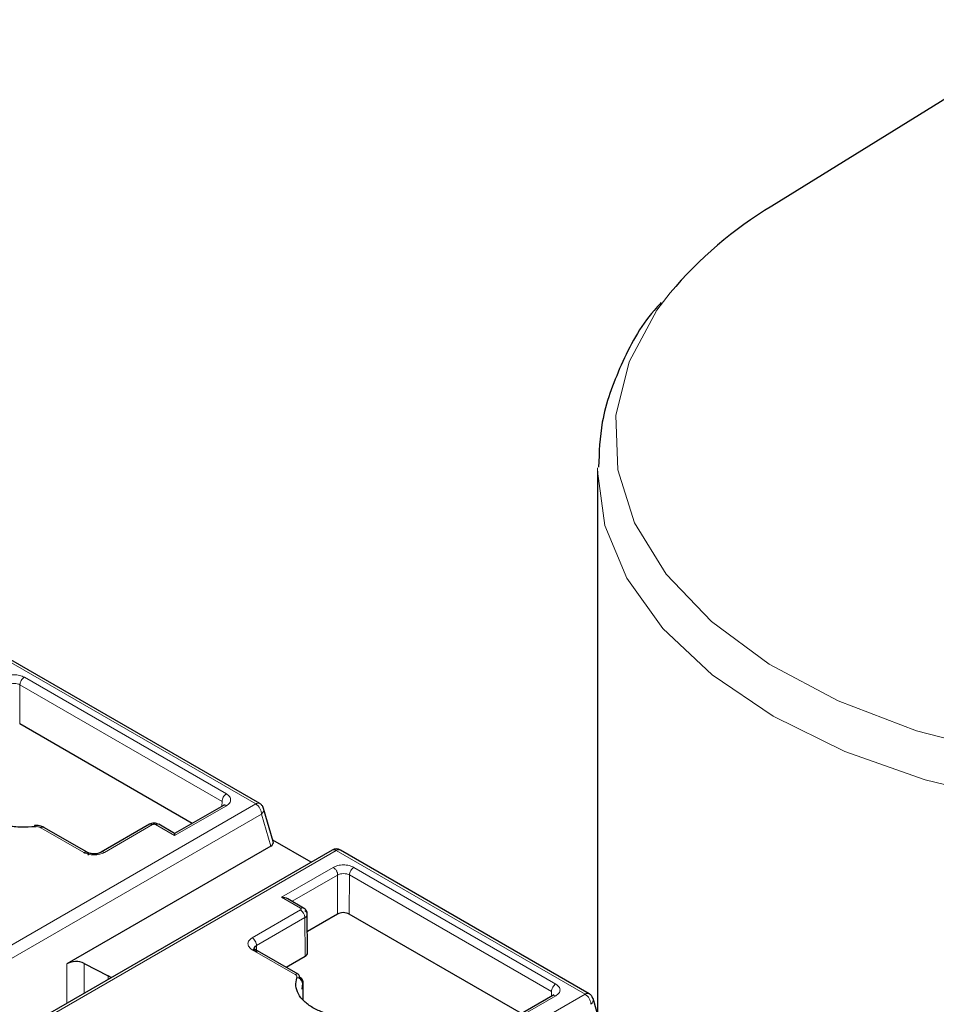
# Model space of a CAD drawing. Header units: millimetres. Extents: x 5 to 418, y 2 to 292.
# Tile 29 of 48: x 259.51 to 267.26, y 128.61 to 136.93. Entities that reach past the tile are written whole.
import ezdxf

# ---------------------------------------------------------------- set-up
doc = ezdxf.new("R2010")
doc.units = ezdxf.units.MM

msp = doc.modelspace()

# ---------------------------------------------------------------- linework, layer by layer
at = {"color": 7, "linetype": 'Continuous', "lineweight": 25}
for p, q in [((268.4176, 136.9285), (265.8671, 135.3528)), ((264.3926, 133.1128), (264.3926, 128.528)), ((261.5395, 130.3027), (259.4359, 131.5171)), ((260.9667, 130.1352), (259.5096, 130.9763)), ((261.2314, 130.288), (260.819, 130.0499)), ((261.2403, 130.2923), (261.2306, 130.2875)), ((261.5707, 130.2613), (261.5651, 130.2771)), ((261.6531, 129.9812), (261.5718, 130.2616)), ((260.0348, 129.9169), (259.7149, 130.1015)), ((260.6076, 130.1279), (260.1981, 129.8914)), ((260.819, 130.0499), (260.6844, 130.1276)), ((260.819, 130.0499), (260.819, 130.0321)), ((261.6321, 129.9442), (259.9093, 128.9497)), ((260.0788, 129.8914), (260.0348, 129.9169)), ((261.9724, 129.8072), (261.6494, 129.9937)), ((262.1501, 129.9098), (258.8045, 127.9785)), ((264.3238, 128.6954), (262.2201, 129.9098)), ((261.9099, 129.4201), (261.7749, 129.4981)), ((261.9433, 129.0407), (261.9409, 129.3689)), ((262.1949, 129.369), (261.942, 129.223)), ((263.751, 128.5278), (262.2939, 129.369)), ((261.5017, 129.07), (261.4915, 129.075)), ((261.8643, 128.8607), (261.5003, 129.0708)), ((261.7625, 128.9194), (261.9228, 129.012)), ((260.0538, 128.9519), (260.2586, 128.8455)), ((261.8963, 128.7349), (261.9041, 128.7824)), ((261.9049, 128.8002), (261.9048, 128.8028)), ((261.9053, 128.6429), (261.9049, 128.7893)), ((264.0157, 128.6807), (263.6033, 128.4426)), ((264.0245, 128.685), (264.0149, 128.6802)), ((264.3549, 128.654), (264.3494, 128.6698)), ((264.4373, 128.3739), (264.356, 128.6543))]:
    msp.add_line(p, q, dxfattribs=at)
at = {"color": 7, "linetype": 'Continuous', "lineweight": 18}
for p, q in [((259.4009, 131.5137), (261.5045, 130.2993)), ((259.5492, 131.3707), (261.2569, 130.3849)), ((259.5096, 130.9763), (259.5121, 131.3068)), ((259.5121, 131.3068), (261.2198, 130.321)), ((258.1589, 128.3679), (261.5045, 130.2993)), ((261.2569, 130.2849), (260.819, 130.0321)), ((261.2195, 130.281), (261.2198, 130.321)), ((258.2084, 128.2822), (261.554, 130.2135)), ((261.554, 130.2135), (261.6321, 129.9442)), ((260.0518, 129.8893), (259.6886, 130.0989)), ((260.6334, 130.125), (260.2251, 129.8893)), ((260.819, 130.0321), (260.6582, 130.125)), ((262.1851, 129.9064), (258.8395, 127.975)), ((262.1851, 129.9064), (264.2888, 128.692)), ((261.7224, 129.5106), (262.1602, 129.7634)), ((262.3335, 129.7634), (264.0411, 128.7776)), ((261.8118, 129.4767), (262.1973, 129.6991)), ((262.1949, 129.369), (262.1973, 129.6991)), ((262.2939, 129.369), (262.2963, 129.6995)), ((262.2963, 129.6995), (264.004, 128.7137)), ((261.8832, 129.4178), (261.7224, 129.5106)), ((261.4749, 129.1678), (261.8832, 129.4035)), ((261.512, 129.1035), (261.9204, 129.3392)), ((261.9204, 129.3392), (261.9228, 129.012)), ((261.512, 129.1035), (261.5123, 129.0639)), ((261.8381, 128.8581), (261.4749, 129.0677)), ((259.9093, 128.9497), (259.9093, 128.6163)), ((260.0538, 128.9519), (260.0538, 128.6997)), ((260.2586, 128.8455), (260.2586, 128.8179)), ((261.8752, 128.8368), (261.8752, 128.837)), ((261.9041, 128.7824), (261.9044, 128.6441)), ((260.9431, 126.7606), (264.2888, 128.692)), ((264.0411, 128.6776), (263.6033, 128.4248)), ((264.0037, 128.6737), (264.004, 128.7137))]:
    msp.add_line(p, q, dxfattribs=at)
at = {"color": 7, "linetype": 'Continuous', "lineweight": 18, "flags": 128}
for points in [[(265.0082, 134.6209), (264.8963, 134.4727), (264.6604, 134.0356), (264.5489, 133.5824), (264.5649, 133.1247), (264.7079, 132.6744), (264.9741, 132.2431), (265.3567, 131.8421), (265.8458, 131.4818), (266.4286, 131.1713), (267.0902, 130.9189), (267.8134, 130.731), (268.5794, 130.6125), (269.3684, 130.5665), (270.16, 130.5942), (270.9336, 130.6947), (271.6693, 130.8657), (272.3479, 131.1025), (272.952, 131.3991)], [(264.3928, 133.1399), (264.3926, 133.1128), (264.4551, 132.6545), (264.641, 132.2075), (264.9458, 131.7828), (265.3619, 131.3908), (265.879, 131.0412), (266.4846, 130.7426), (267.1636, 130.5024), (267.8994, 130.3265), (268.6737, 130.2192), (269.4676, 130.1831), (270.2615, 130.2192), (271.0359, 130.3265), (271.7716, 130.5024), (272.4506, 130.7426), (273.0562, 131.0412)], [(259.6359, 130.1166), (259.6347, 130.1158), (259.6334, 130.113), (259.6325, 130.1083), (259.6324, 130.107)]]:
    msp.add_lwpolyline(points, dxfattribs=at)
at = {"color": 7, "linetype": 'Continuous', "lineweight": 25, "flags": 128}
msp.add_lwpolyline([(259.6416, 130.1073), (259.6397, 130.1122), (259.6379, 130.1154), (259.6362, 130.1166), (259.6359, 130.1166)], dxfattribs=at)
at = {"color": 7, "linetype": 'Continuous', "lineweight": 25}
for centre, radius, start, end in [((267.658, 132.3809), 3.4697, 121.07407, 139.79118), ((262.1851, 129.8492), 0.07, 60.00134, 119.99898), ((259.9838, 128.8052), 0.1625, 64.47049, 117.26164), ((259.9417, 128.2355), 0.6874, 60.21458, 62.5496), ((261.8498, 128.7764), 0.0546, 6.26118, 87.16558), ((261.8491, 128.8393), 0.0262, 354.88318, 54.47604)]:
    msp.add_arc(centre, radius, start, end, dxfattribs=at)
at = {"color": 7, "linetype": 'Continuous', "lineweight": 18}
for centre, radius, start, end in [((261.525, 130.2712), 0.0347, 65.23723, 126.07271), ((261.4511, 130.2136), 0.101, 28.85392, 58.0461), ((261.524, 130.2519), 0.0487, 308.04804, 11.46654), ((259.7039, 130.0789), 0.0252, 64.0934, 127.21706), ((260.6734, 130.1049), 0.0252, 64.09337, 127.21706), ((262.1646, 129.8778), 0.0352, 54.3818, 114.31319), ((262.2057, 129.8773), 0.0356, 66.04992, 125.25997), ((261.8398, 129.3355), 0.0807, 2.60548, 57.39452), ((261.8533, 128.838), 0.0252, 64.0934, 127.21706), ((264.3092, 128.6639), 0.0347, 65.23723, 126.07271), ((264.2353, 128.6063), 0.101, 28.85392, 58.0461), ((264.3082, 128.6446), 0.0487, 308.04804, 11.46654)]:
    msp.add_arc(centre, radius, start, end, dxfattribs=at)
at = {"color": 7, "linetype": 'Continuous', "lineweight": 25}
for centre, major_axis, ratio, start_param, end_param in [((261.5826, 129.9728), (0.0714, 0.0024), 0.576389, 5.458357, 6.42811), ((261.7224, 129.4678), (0.0742, 0), 0.577382, 0.785479, 1.570796), ((262.2444, 129.3405), (0.07, 0), 0.577288, 0.78536, 2.356156), ((261.8733, 129.0405), (0.07, 0), 0.577288, 5.497749, 6.287548)]:
    msp.add_ellipse(centre, major_axis=major_axis, ratio=ratio, start_param=start_param, end_param=end_param, dxfattribs=at)
for points, knots in [([(264.9319, 134.5371), (264.9117, 134.5154), (264.7624, 134.3552), (264.5857, 134.0165), (264.4185, 133.5683), (264.4074, 133.273), (264.4025, 133.1455)], [0, 0, 0, 0, 0.054652, 0.40367, 0.742455, 1, 1, 1, 1]), ([(259.6416, 130.1073), (259.602, 130.1045), (259.5228, 130.0989), (259.4042, 130.1123), (259.2942, 130.1401), (259.1998, 130.1832), (259.1251, 130.2376), (259.0771, 130.3011), (259.0538, 130.3696), (259.0634, 130.4154), (259.0683, 130.4383)], [0, 0, 0, 0, 0.12495, 0.249998, 0.3749, 0.499998, 0.6249, 0.749998, 0.87495, 1, 1, 1, 1]), ([(261.5651, 130.2771), (261.5599, 130.2845), (261.5527, 130.2946), (261.5422, 130.3009), (261.5395, 130.3026)], [0, 0, 0, 0, 0.735712, 1, 1, 1, 1]), ([(259.7149, 130.1015), (259.7091, 130.1045), (259.6976, 130.1103), (259.6772, 130.1154), (259.6562, 130.1179), (259.6426, 130.117), (259.6359, 130.1166)], [0, 0, 0, 0, 0.256903, 0.50929, 0.757032, 1, 1, 1, 1]), ([(260.6788, 130.1298), (260.6749, 130.1315), (260.6654, 130.1357), (260.6458, 130.1375), (260.6241, 130.1354), (260.6128, 130.1302), (260.6072, 130.1276)], [0, 0, 0, 0, 0.185242, 0.456545, 0.72814, 1, 1, 1, 1]), ([(260.1988, 129.8919), (260.19, 129.8878), (260.1722, 129.8797), (260.138, 129.8763), (260.1039, 129.8799), (260.0863, 129.8881), (260.0775, 129.8922)], [0, 0, 0, 0, 0.249894, 0.499959, 0.750028, 1, 1, 1, 1]), ([(261.9409, 129.3678), (261.9404, 129.3731), (261.9395, 129.3836), (261.9326, 129.3986), (261.9224, 129.4116), (261.9135, 129.4176), (261.9091, 129.4206)], [0, 0, 0, 0, 0.254699, 0.510116, 0.760534, 1, 1, 1, 1]), ([(261.512, 129.0467), (261.5063, 129.0508), (261.4948, 129.059), (261.4899, 129.075), (261.4948, 129.091), (261.5063, 129.0993), (261.512, 129.1035)], [0, 0, 0, 0, 0.25, 0.5, 0.75, 1, 1, 1, 1]), ([(262.4259, 128.5), (262.3863, 128.4972), (262.307, 128.4916), (262.1885, 128.505), (262.0784, 128.5328), (261.9841, 128.5759), (261.9094, 128.6303), (261.8613, 128.6938), (261.838, 128.7623), (261.8477, 128.8081), (261.8525, 128.8309)], [0, 0, 0, 0, 0.12495, 0.249998, 0.3749, 0.499998, 0.6249, 0.749998, 0.87495, 1, 1, 1, 1]), ([(261.9041, 128.7824), (261.9051, 128.7873), (261.9071, 128.7972), (261.9022, 128.8119), (261.892, 128.8257), (261.8808, 128.8333), (261.8752, 128.837)], [0, 0, 0, 0, 0.249897, 0.499845, 0.749871, 1, 1, 1, 1]), ([(264.3494, 128.6698), (264.3441, 128.6772), (264.3369, 128.6873), (264.3265, 128.6936), (264.3237, 128.6953)], [0, 0, 0, 0, 0.735712, 1, 1, 1, 1])]:
    msp.add_open_spline(points, degree=3, knots=knots, dxfattribs=at)
at = {"color": 7, "linetype": 'Continuous', "lineweight": 18}
for points, knots in [([(259.376, 131.3707), (259.3885, 131.3764), (259.4136, 131.388), (259.4624, 131.3932), (259.5024, 131.3886), (259.5312, 131.3801), (259.5432, 131.3739), (259.5492, 131.3707)], [0, 0, 0, 0, 0.246652, 0.497432, 0.748326, 0.872813, 1, 1, 1, 1]), ([(259.4131, 131.3064), (259.4203, 131.3097), (259.4348, 131.3164), (259.4626, 131.3193), (259.4904, 131.3165), (259.5049, 131.31), (259.5121, 131.3068)], [0, 0, 0, 0, 0.25, 0.5, 0.75, 1, 1, 1, 1]), ([(261.2569, 130.3849), (261.267, 130.3776), (261.2871, 130.3629), (261.2957, 130.3347), (261.2869, 130.3066), (261.2668, 130.2921), (261.2569, 130.2849)], [0, 0, 0, 0, 0.250702, 0.501921, 0.753026, 1, 1, 1, 1]), ([(261.5395, 130.2623), (261.5417, 130.2583), (261.546, 130.2502), (261.5505, 130.2376), (261.5535, 130.2251), (261.5538, 130.2174), (261.554, 130.2135)], [0, 0, 0, 0, 0.249998, 0.499996, 0.749995, 1, 1, 1, 1]), ([(259.6886, 130.0989), (259.6857, 130.1004), (259.6799, 130.1034), (259.6686, 130.1064), (259.6556, 130.1082), (259.6463, 130.1076), (259.6416, 130.1073)], [0, 0, 0, 0, 0.226235, 0.455238, 0.726261, 1, 1, 1, 1]), ([(260.6582, 130.125), (260.6567, 130.1257), (260.6536, 130.1271), (260.6485, 130.1279), (260.6439, 130.128), (260.6401, 130.1276), (260.6365, 130.1265), (260.6345, 130.1255), (260.6334, 130.125)], [0, 0, 0, 0, 0.211675, 0.42354, 0.568683, 0.707806, 0.848995, 1, 1, 1, 1]), ([(260.2251, 129.8893), (260.2126, 129.8835), (260.1875, 129.872), (260.1386, 129.8667), (260.0987, 129.8714), (260.0699, 129.8799), (260.0579, 129.8861), (260.0518, 129.8893)], [0, 0, 0, 0, 0.246652, 0.497432, 0.748326, 0.872813, 1, 1, 1, 1]), ([(260.2251, 129.8893), (260.2204, 129.8914), (260.2132, 129.8946), (260.2045, 129.8944), (260.2007, 129.8927), (260.1988, 129.8919)], [0, 0, 0, 0, 0.478914, 0.736722, 1, 1, 1, 1]), ([(262.1602, 129.7634), (262.1727, 129.7691), (262.1978, 129.7807), (262.2467, 129.7859), (262.2866, 129.7813), (262.3154, 129.7728), (262.3274, 129.7666), (262.3335, 129.7634)], [0, 0, 0, 0, 0.246652, 0.497432, 0.748326, 0.872813, 1, 1, 1, 1]), ([(262.1602, 129.7634), (262.1649, 129.7601), (262.1721, 129.7551), (262.1807, 129.7448), (262.1867, 129.7358), (262.1915, 129.7262), (262.1961, 129.7135), (262.1969, 129.7048), (262.1973, 129.6991)], [0, 0, 0, 0, 0.239458, 0.368363, 0.500003, 0.631642, 0.760545, 1, 1, 1, 1]), ([(262.1973, 129.6991), (262.2046, 129.7024), (262.219, 129.7091), (262.2469, 129.712), (262.2747, 129.7092), (262.2891, 129.7027), (262.2963, 129.6995)], [0, 0, 0, 0, 0.25, 0.5, 0.75, 1, 1, 1, 1]), ([(261.8832, 129.4178), (261.888, 129.4198), (261.8974, 129.4238), (261.9067, 129.4235), (261.9094, 129.4204), (261.9095, 129.4203)], [0, 0, 0, 0, 0.497307, 0.994614, 1, 1, 1, 1]), ([(261.8832, 129.4035), (261.8845, 129.4043), (261.8869, 129.4061), (261.8883, 129.409), (261.8885, 129.4116), (261.8877, 129.4139), (261.886, 129.416), (261.8842, 129.4172), (261.8832, 129.4178)], [0, 0, 0, 0, 0.20807, 0.416323, 0.563399, 0.704169, 0.847021, 1, 1, 1, 1]), ([(261.4749, 129.0677), (261.4648, 129.0751), (261.4446, 129.0897), (261.4361, 129.118), (261.4449, 129.146), (261.4649, 129.1606), (261.4749, 129.1678)], [0, 0, 0, 0, 0.250702, 0.501921, 0.753026, 1, 1, 1, 1]), ([(261.8525, 128.8309), (261.853, 128.8331), (261.854, 128.8375), (261.8521, 128.8445), (261.8474, 128.8518), (261.8412, 128.856), (261.8381, 128.8581)], [0, 0, 0, 0, 0.221512, 0.444566, 0.720912, 1, 1, 1, 1]), ([(264.0411, 128.7776), (264.0512, 128.7703), (264.0714, 128.7556), (264.0799, 128.7274), (264.0711, 128.6993), (264.0511, 128.6848), (264.0411, 128.6776)], [0, 0, 0, 0, 0.250702, 0.501921, 0.753026, 1, 1, 1, 1]), ([(264.3238, 128.655), (264.3259, 128.651), (264.3303, 128.6429), (264.3347, 128.6303), (264.3377, 128.6178), (264.3381, 128.6101), (264.3383, 128.6062)], [0, 0, 0, 0, 0.249998, 0.499996, 0.749995, 1, 1, 1, 1])]:
    msp.add_open_spline(points, degree=3, knots=knots, dxfattribs=at)
for points in [[(259.5492, 131.3707), (259.5444, 131.3673), (259.5347, 131.3604), (259.5225, 131.3436), (259.5139, 131.3246), (259.5127, 131.3127), (259.5121, 131.3068)], [(261.2569, 130.3849), (261.2521, 130.3815), (261.2424, 130.3746), (261.2302, 130.3578), (261.2216, 130.3388), (261.2204, 130.3269), (261.2198, 130.321)], [(261.2569, 130.2849), (261.252, 130.2871), (261.2421, 130.2917), (261.2345, 130.2889), (261.2306, 130.2875)], [(260.6334, 130.125), (260.6285, 130.1272), (260.6187, 130.1318), (260.611, 130.129), (260.6072, 130.1276)], [(262.3335, 129.7634), (262.3286, 129.76), (262.319, 129.7531), (262.3067, 129.7363), (262.2981, 129.7173), (262.2969, 129.7054), (262.2963, 129.6995)], [(261.4749, 129.1678), (261.4797, 129.1643), (261.4895, 129.1574), (261.5017, 129.1404), (261.5103, 129.1213), (261.5114, 129.1094), (261.512, 129.1035)], [(264.0411, 128.7776), (264.0363, 128.7742), (264.0266, 128.7673), (264.0144, 128.7504), (264.0058, 128.7315), (264.0046, 128.7196), (264.004, 128.7137)], [(264.0411, 128.6776), (264.0362, 128.6798), (264.0264, 128.6844), (264.0187, 128.6816), (264.0149, 128.6802)]]:
    msp.add_open_spline(points, degree=3, dxfattribs=at)
at = {"color": 7, "linetype": 'Continuous', "lineweight": 25}
for points in [[(260.0518, 129.8893), (260.0567, 129.8914), (260.0663, 129.8957), (260.0786, 129.893), (260.0872, 129.8839), (260.0884, 129.8734), (260.0889, 129.8682)], [(261.9204, 129.3392), (261.9261, 129.3434), (261.9376, 129.3519), (261.9425, 129.3681), (261.9376, 129.3842), (261.9261, 129.3925), (261.9204, 129.3967)], [(261.4749, 129.0677), (261.4797, 129.0699), (261.4894, 129.0742), (261.5016, 129.0715), (261.5102, 129.0624), (261.5114, 129.0519), (261.512, 129.0467)]]:
    msp.add_open_spline(points, degree=3, dxfattribs=at)

doc.saveas('drawing.dxf')
